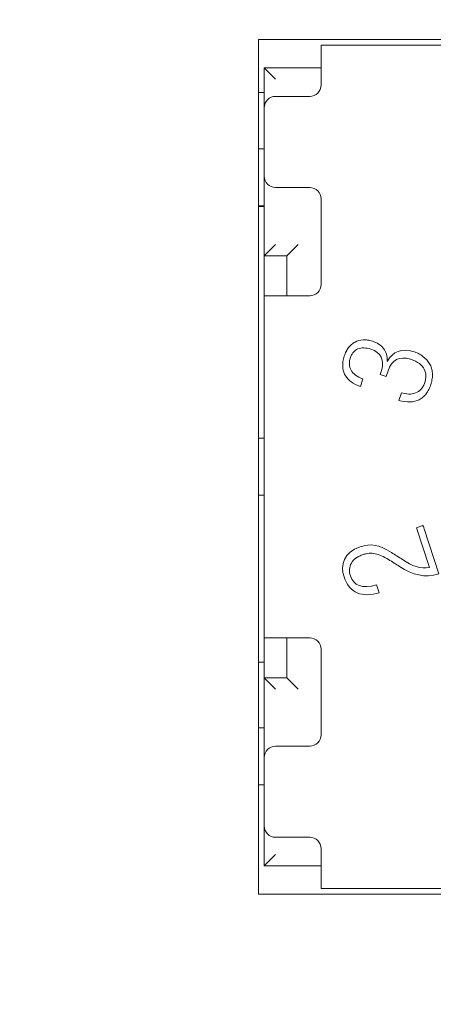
# Model space of a CAD drawing. Header units: millimetres. Extents: x 2293 to 4250, y -591 to 894.
# Tile 101 of 117: x 3917.52 to 3921.15, y 717.12 to 725.75. Entities that reach past the tile are written whole.
import ezdxf

# ---------------------------------------------------------------- set-up
doc = ezdxf.new("R2010")
doc.units = ezdxf.units.MM
doc.header["$PDSIZE"] = -1
doc.layers.add('1', color=7, linetype='Continuous', lineweight=13)
doc.dimstyles.new('ISO-25', dxfattribs={"dimtxt": 2.5, "dimasz": 2.5, "dimexe": 1.25, "dimexo": 0.625, "dimtad": 1, "dimtxsty": 'Standard', "dimcen": 2.5, "dimadec": 0, "dimazin": 0, "dimtfac": 1, "dimtmove": 0, "dimatfit": 3, "dimfxl": 1, "dimarcsym": 0})

# ---------------------------------------------------------------- blocks, each defined once
blk = doc.blocks.new('*D74')
at = {"color": 0, "lineweight": -2}
for p, q in [((4006.2153, 736.9822), (3878.6153, 736.9822)), ((3880.6153, 732.9022), (3880.6153, 722.7562)), ((3880.6153, 706.0622), (3880.6153, 716.2082)), ((3898.4153, 701.9822), (3878.6153, 701.9822))]:
    blk.add_line(p, q, dxfattribs=at)
at = {"color": 0}
for points in [[(3881.2953, 732.9022), (3879.9353, 732.9022), (3880.6153, 736.9822)], [(3879.9353, 706.0622), (3881.2953, 706.0622), (3880.6153, 701.9822)]]:
    blk.add_solid(points, dxfattribs=at)
at = {"layer": 'Defpoints', "color": 0}
for p in [(3880.6153, 736.9822), (4006.2153, 736.9822), (3898.4153, 701.9822)]:
    blk.add_point(p, dxfattribs=at)
at = {"color": 0, "insert": (3880.6153, 719.4822), "char_height": 3.5, "attachment_point": 5}
blk.add_mtext('(35)', dxfattribs=at)
blk = doc.blocks.new('*D76')
at = {"color": 0, "lineweight": -2}
for p, q in [((4006.2153, 736.9822), (4006.2153, 657.9307)), ((3898.4153, 701.9822), (3898.4153, 657.9307)), ((3902.4953, 659.9307), (4002.1353, 659.9307))]:
    blk.add_line(p, q, dxfattribs=at)
at = {"color": 0}
for points in [[(3902.4953, 660.6107), (3902.4953, 659.2507), (3898.4153, 659.9307)], [(4002.1353, 659.2507), (4002.1353, 660.6107), (4006.2153, 659.9307)]]:
    blk.add_solid(points, dxfattribs=at)
at = {"layer": 'Defpoints', "color": 0}
for p in [(4006.2153, 736.9822), (3898.4153, 701.9822), (4006.2153, 659.9307)]:
    blk.add_point(p, dxfattribs=at)
at = {"color": 0, "insert": (3952.3153, 663.4964), "char_height": 3.5, "attachment_point": 5}
blk.add_mtext('(107,8)', dxfattribs=at)

msp = doc.modelspace()

# ---------------------------------------------------------------- linework, layer by layer
at = {"layer": '1', "color": 7, "linetype": 'Continuous', "lineweight": 18}
for p, q in [((3919.6153, 725.5822), (3927.1153, 725.5822)), ((3919.6153, 718.0822), (3919.6153, 725.5822)), ((3920.1653, 725.5322), (3921.2653, 725.5322)), ((3920.1653, 725.2322), (3920.1653, 725.5322)), ((3921.2653, 725.5322), (3920.1653, 725.5322)), ((3919.6653, 724.9822), (3919.6653, 725.3322)), ((3920.1654, 725.3322), (3919.6653, 725.3322)), ((3920.1654, 725.3322), (3919.6653, 725.3322)), ((3919.6653, 725.3322), (3919.6653, 724.9822)), ((3919.6653, 725.3322), (3919.7653, 725.2322)), ((3920.1653, 725.2322), (3920.1653, 725.1822)), ((3919.6653, 725.1172), (3919.6153, 725.1172)), ((3920.0653, 725.0822), (3919.7653, 725.0822)), ((3919.6653, 724.3822), (3919.6653, 724.9822)), ((3919.6153, 724.6222), (3919.6653, 724.6222)), ((3919.6653, 723.6822), (3919.6653, 724.3822)), ((3919.6653, 724.3822), (3919.6653, 723.6822)), ((3919.7653, 724.2822), (3920.0653, 724.2822)), ((3920.1653, 724.1822), (3920.1653, 723.4322)), ((3919.6653, 724.1222), (3919.6153, 724.1222)), ((3919.6653, 724.1172), (3919.6153, 724.1172)), ((3919.6653, 723.6822), (3919.7653, 723.7822)), ((3919.8653, 723.6822), (3919.9653, 723.7822)), ((3919.8653, 723.6822), (3919.6653, 723.6822)), ((3919.6653, 723.6822), (3919.6653, 723.3321)), ((3919.6653, 723.6822), (3919.8653, 723.6822)), ((3919.8653, 723.3321), (3919.8653, 723.6822)), ((3919.8653, 723.6822), (3919.8653, 723.3321)), ((3919.6653, 723.3322), (3919.6653, 720.3322)), ((3919.6653, 723.3322), (3919.9653, 723.3322)), ((3919.6653, 723.3322), (3919.6653, 720.3322)), ((3920.0653, 723.3322), (3919.9653, 723.3322)), ((3920.7458, 722.7602), (3920.7484, 722.7594)), ((3920.6842, 722.6426), (3920.6957, 722.6779)), ((3920.7378, 722.6258), (3920.6842, 722.6426)), ((3920.7538, 722.6752), (3920.7378, 722.6258)), ((3920.533, 722.6043), (3920.5111, 722.5368)), ((3920.8486, 722.4148), (3920.8706, 722.4824)), ((3919.6153, 722.0822), (3919.6653, 722.0822)), ((3919.6653, 721.5822), (3919.6153, 721.5822)), ((3921.0039, 721.2984), (3921.0505, 721.3136)), ((3921.1175, 720.9487), (3921.0039, 721.2984)), ((3921.0714, 721.2873), (3921.199, 720.8948)), ((3920.6534, 720.7968), (3920.6757, 720.7282)), ((3919.6653, 720.3323), (3919.6653, 719.9822)), ((3919.9653, 720.3322), (3919.6653, 720.3322)), ((3919.8653, 719.9822), (3919.8653, 720.3323)), ((3919.8653, 720.3323), (3919.8653, 719.9822)), ((3920.0653, 720.3322), (3919.9653, 720.3322)), ((3920.1653, 719.4822), (3920.1653, 720.2322)), ((3919.6653, 720.1172), (3919.6153, 720.1172)), ((3919.6653, 719.2822), (3919.6653, 719.9822)), ((3919.6653, 719.9822), (3919.8653, 719.9822)), ((3919.8653, 719.9822), (3919.6653, 719.9822)), ((3919.6653, 719.9822), (3919.6653, 719.2822)), ((3919.6653, 719.9822), (3919.7653, 719.8822)), ((3919.8653, 719.9822), (3919.9653, 719.8822)), ((3919.6153, 719.5422), (3919.6653, 719.5422)), ((3919.7653, 719.3822), (3920.0653, 719.3822)), ((3919.6653, 718.6822), (3919.6653, 719.2822)), ((3919.6653, 719.0422), (3919.6153, 719.0422)), ((3919.6653, 718.3322), (3919.6653, 718.6822)), ((3919.6653, 718.6822), (3919.6653, 718.3322)), ((3920.0653, 718.5822), (3919.7653, 718.5822)), ((3920.1653, 718.4322), (3920.1653, 718.4822)), ((3919.6653, 718.3322), (3919.7653, 718.4322)), ((3920.1653, 718.1322), (3920.1653, 718.4322)), ((3920.1654, 718.3322), (3919.6653, 718.3322)), ((3919.6653, 718.3322), (3920.1654, 718.3322)), ((3921.2653, 718.1322), (3920.1653, 718.1322)), ((3920.1653, 718.1322), (3921.2653, 718.1322)), ((3927.1153, 718.0822), (3919.6153, 718.0822))]:
    msp.add_line(p, q, dxfattribs=at)
for centre, start, end in [((3920.0653, 725.1822), 270, 0), ((3919.7653, 724.9822), 90, 180), ((3919.7653, 724.3822), 180, 270), ((3920.0653, 724.1822), 0, 90), ((3920.0653, 723.4322), 270, 0), ((3920.0653, 720.2322), 0, 90), ((3920.0653, 719.4822), 270, 0), ((3919.7653, 719.2822), 90, 180), ((3919.7653, 718.6822), 180, 270), ((3920.0653, 718.4822), 0, 90)]:
    msp.add_arc(centre, 0.1, start, end, dxfattribs=at)
for points, knots in [([(3920.7458, 722.7602), (3920.7474, 722.782), (3920.7432, 722.8222), (3920.7173, 722.872), (3920.6817, 722.9041), (3920.6463, 722.9238), (3920.6122, 722.9372), (3920.5732, 722.9462), (3920.5203, 722.9483), (3920.4726, 722.9348), (3920.4324, 722.9069), (3920.4063, 722.8791), (3920.3847, 722.8451), (3920.3702, 722.8099), (3920.3616, 722.7791), (3920.3556, 722.748), (3920.3538, 722.7113), (3920.3604, 722.6713), (3920.3803, 722.6233), (3920.425, 722.5741), (3920.4796, 722.547), (3920.5111, 722.5368)], [0, 0, 0, 0, 0.062881, 0.125762, 0.188643, 0.220084, 0.251524, 0.29516, 0.338796, 0.426067, 0.469703, 0.513338, 0.556974, 0.60061, 0.625572, 0.650534, 0.700457, 0.750381, 0.800305, 0.900152, 1, 1, 1, 1]), ([(3920.5111, 722.5368), (3920.4796, 722.547), (3920.425, 722.5741), (3920.3803, 722.6233), (3920.3604, 722.6713), (3920.3538, 722.7113), (3920.3556, 722.748), (3920.3616, 722.7791), (3920.3702, 722.8099), (3920.3847, 722.8451), (3920.4063, 722.8791), (3920.4324, 722.9069), (3920.4726, 722.9348), (3920.5203, 722.9483), (3920.5732, 722.9462), (3920.6122, 722.9372), (3920.6463, 722.9238), (3920.6817, 722.9041), (3920.7173, 722.8719), (3920.7432, 722.8222), (3920.7474, 722.7818), (3920.7458, 722.7601)], [0, 0, 0, 0, 0.099848, 0.199695, 0.249619, 0.299543, 0.349466, 0.374428, 0.39939, 0.443026, 0.486662, 0.530297, 0.573933, 0.661204, 0.70484, 0.748476, 0.779916, 0.811357, 0.874238, 0.937119, 1, 1, 1, 1]), ([(3920.533, 722.6043), (3920.5067, 722.6131), (3920.4633, 722.6352), (3920.4245, 722.6788), (3920.4125, 722.7215), (3920.4142, 722.7579), (3920.4212, 722.7875), (3920.433, 722.8154), (3920.4533, 722.8454), (3920.4871, 722.8701), (3920.5391, 722.879), (3920.5804, 722.8713), (3920.6024, 722.8642)], [0, 0, 0, 0, 0.120607, 0.241214, 0.361821, 0.422125, 0.482428, 0.547125, 0.611821, 0.741214, 0.870607, 1, 1, 1, 1]), ([(3920.6024, 722.8642), (3920.5804, 722.8713), (3920.5391, 722.879), (3920.4871, 722.8701), (3920.4533, 722.8454), (3920.433, 722.8154), (3920.4212, 722.7875), (3920.4142, 722.7579), (3920.4125, 722.7215), (3920.4245, 722.6788), (3920.4633, 722.6352), (3920.5067, 722.6131), (3920.533, 722.6043)], [0, 0, 0, 0, 0.129393, 0.258786, 0.388179, 0.452875, 0.517572, 0.577875, 0.638179, 0.758786, 0.879393, 1, 1, 1, 1]), ([(3920.7484, 722.7595), (3920.792, 722.8439), (3920.8795, 722.875), (3920.9722, 722.8449), (3920.9722, 722.8449)], [0, 0, 0, 0, 0.999963, 1, 1, 1, 1]), ([(3920.8486, 722.4148), (3920.8842, 722.4047), (3920.9495, 722.3958), (3921.0163, 722.4125), (3921.0603, 722.4419), (3921.0886, 722.4718), (3921.1081, 722.5032), (3921.1211, 722.532), (3921.1301, 722.5564), (3921.1373, 722.5821), (3921.1434, 722.6155), (3921.1449, 722.655), (3921.1371, 722.6984), (3921.1147, 722.7505), (3921.0654, 722.8043), (3921.0061, 722.8338), (3920.9722, 722.8449)], [0, 0, 0, 0, 0.12013, 0.24026, 0.300325, 0.36039, 0.420455, 0.450487, 0.480519, 0.512987, 0.545455, 0.61039, 0.675325, 0.74026, 0.87013, 1, 1, 1, 1]), ([(3920.9722, 722.8449), (3921.0061, 722.8338), (3921.0654, 722.8043), (3921.1147, 722.7505), (3921.1371, 722.6984), (3921.1449, 722.655), (3921.1434, 722.6155), (3921.1373, 722.5821), (3921.1301, 722.5564), (3921.1211, 722.532), (3921.1081, 722.5032), (3921.0886, 722.4718), (3921.0603, 722.4419), (3921.0163, 722.4125), (3920.9495, 722.3958), (3920.8842, 722.4047), (3920.8486, 722.4148)], [0, 0, 0, 0, 0.12987, 0.25974, 0.324675, 0.38961, 0.454545, 0.487013, 0.519481, 0.549513, 0.579545, 0.63961, 0.699675, 0.75974, 0.87987, 1, 1, 1, 1]), ([(3920.9521, 722.7762), (3920.9838, 722.7659), (3921.0342, 722.7397), (3921.076, 722.6888), (3921.0871, 722.6409), (3921.0845, 722.602), (3921.0765, 722.5698), (3921.063, 722.5387), (3921.0378, 722.5038), (3920.9965, 722.4763), (3920.9364, 722.4672), (3920.8926, 722.4752), (3920.8706, 722.4824)], [0, 0, 0, 0, 0.10942, 0.218841, 0.328261, 0.382971, 0.437681, 0.507971, 0.578261, 0.718841, 0.85942, 1, 1, 1, 1]), ([(3920.8706, 722.4824), (3920.8926, 722.4752), (3920.9364, 722.4672), (3920.9965, 722.4763), (3921.0378, 722.5038), (3921.063, 722.5387), (3921.0765, 722.5698), (3921.0845, 722.602), (3921.0871, 722.6409), (3921.076, 722.6888), (3921.0342, 722.7397), (3920.9838, 722.7659), (3920.9521, 722.7762)], [0, 0, 0, 0, 0.14058, 0.281159, 0.421739, 0.492029, 0.562319, 0.617029, 0.671739, 0.781159, 0.89058, 1, 1, 1, 1]), ([(3920.423, 720.877), (3920.4166, 720.8967), (3920.4114, 720.9355), (3920.427, 720.9885), (3920.4601, 721.0255), (3920.4985, 721.049), (3920.5309, 721.0622), (3920.5619, 721.0706), (3920.5967, 721.0755), (3920.6401, 721.0729), (3920.695, 721.0548), (3920.7363, 721.0323), (3920.7586, 721.0183)], [0, 0, 0, 0, 0.145468, 0.290936, 0.436404, 0.509137, 0.581871, 0.634137, 0.686404, 0.790936, 0.895468, 1, 1, 1, 1]), ([(3920.7586, 721.0183), (3920.7363, 721.0323), (3920.695, 721.0548), (3920.6401, 721.0729), (3920.5967, 721.0755), (3920.5619, 721.0706), (3920.5309, 721.0622), (3920.4985, 721.049), (3920.4601, 721.0255), (3920.427, 720.9885), (3920.4114, 720.9355), (3920.4166, 720.8967), (3920.423, 720.877)], [0, 0, 0, 0, 0.104532, 0.209064, 0.313596, 0.365863, 0.418129, 0.490863, 0.563596, 0.709064, 0.854532, 1, 1, 1, 1])]:
    msp.add_open_spline(points, degree=3, knots=knots, dxfattribs=at)
for points in [[(3920.9722, 722.8449), (3920.8795, 722.875), (3920.7919, 722.8438), (3920.7483, 722.7594)], [(3920.6024, 722.8642), (3920.6911, 722.8354), (3920.7248, 722.7676), (3920.6957, 722.6779)], [(3920.6957, 722.6779), (3920.7248, 722.7676), (3920.6911, 722.8354), (3920.6024, 722.8642)], [(3920.7538, 722.6752), (3920.7839, 722.7679), (3920.8549, 722.8078), (3920.9521, 722.7762)], [(3920.9521, 722.7762), (3920.8549, 722.8078), (3920.7839, 722.7679), (3920.7538, 722.6752)], [(3921.0505, 721.3136), (3921.0517, 721.314), (3921.0542, 721.3148), (3921.058, 721.316), (3921.0605, 721.3168), (3921.0617, 721.3172)], [(3921.0617, 721.3172), (3921.0649, 721.3075), (3921.0681, 721.2976), (3921.0714, 721.2873)], [(3920.7843, 721.0805), (3920.6722, 721.1522), (3920.6005, 721.16), (3920.5094, 721.1304)], [(3920.5094, 721.1304), (3920.6005, 721.16), (3920.6722, 721.1522), (3920.7843, 721.0805)], [(3920.5094, 721.1304), (3920.364, 721.0831), (3920.3335, 720.9696), (3920.3671, 720.8662)], [(3920.3671, 720.8662), (3920.3335, 720.9696), (3920.364, 721.0831), (3920.5094, 721.1304)], [(3920.7843, 721.0805), (3920.816, 721.0602), (3920.8478, 721.0402), (3920.8793, 721.0196)], [(3920.8538, 720.9587), (3920.8221, 720.9786), (3920.7904, 720.9985), (3920.7586, 721.0183)], [(3921.1175, 720.9487), (3921.0336, 720.935), (3920.9698, 720.9607), (3920.8793, 721.0196)], [(3920.8793, 721.0196), (3920.9698, 720.9607), (3921.0336, 720.935), (3921.1175, 720.9487)], [(3920.8538, 720.9587), (3920.973, 720.8841), (3921.073, 720.8539), (3921.199, 720.8948)], [(3921.199, 720.8948), (3921.073, 720.8539), (3920.973, 720.8841), (3920.8538, 720.9587)], [(3920.3671, 720.8662), (3920.4137, 720.7229), (3920.5273, 720.6833), (3920.6757, 720.7282)], [(3920.6757, 720.7282), (3920.5273, 720.6833), (3920.4137, 720.7229), (3920.3671, 720.8662)], [(3920.6534, 720.7968), (3920.5239, 720.7598), (3920.4513, 720.79), (3920.423, 720.877)], [(3920.423, 720.877), (3920.4513, 720.79), (3920.5239, 720.7598), (3920.6534, 720.7968)]]:
    msp.add_open_spline(points, degree=3, dxfattribs=at)

# ---------------------------------------------------------------- dimensions: what is measured, and where the dimension line sits
at = {"color": 1}
dim = msp.add_linear_dim(base=(3880.6153, 736.9822), p1=(3898.4153, 701.9822), p2=(4006.2153, 736.9822), angle=90, text='(<>)', dimstyle='ISO-25', override={"dimtxt": 3.5, "dimasz": 4.08, "dimexe": 2, "dimexo": 0, "dimgap": 1.524, "dimtih": 1, "dimtoh": 1, "dimdec": 0, "dimzin": 0, "dimtxsty": 'Standard', "dimadec": 2, "dimtzin": 0}, dxfattribs=at)
dim.commit()
dim.dimension.update_dxf_attribs({"geometry": '*D74', "text_midpoint": (3880.6153, 719.4822)})
dim = msp.add_linear_dim(base=(4006.2153, 659.9307), p1=(3898.4153, 701.9822), p2=(4006.2153, 736.9822), text='(<>)', dimstyle='ISO-25', override={"dimtxt": 3.5, "dimasz": 4.08, "dimexe": 2, "dimexo": 0, "dimgap": 1.524, "dimtih": 1, "dimtoh": 1, "dimdec": 1, "dimzin": 0, "dimtxsty": 'Standard', "dimadec": 2, "dimtzin": 0}, dxfattribs=at)
dim.commit()
dim.dimension.update_dxf_attribs({"geometry": '*D76', "text_midpoint": (3952.3153, 663.4964)})

doc.saveas('drawing.dxf')
